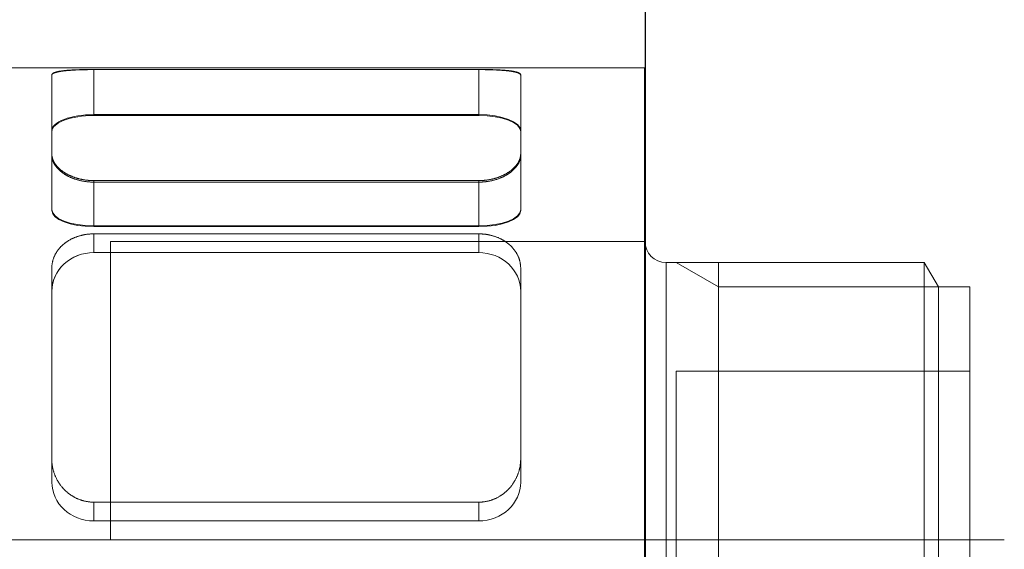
# Model space of a CAD drawing. Header units: millimetres. Extents: x 14831 to 16595, y 7509 to 8717.
# Tile 12 of 15: x 16316 to 16363, y 8320 to 8346. Entities that reach past the tile are written whole.
import ezdxf

# ---------------------------------------------------------------- set-up
doc = ezdxf.new("R2010")
doc.units = ezdxf.units.MM
doc.header["$MEASUREMENT"] = 0
doc.linetypes.add('CENTER', pattern=[50.8, 31.75, -6.35, 6.35, -6.35])
for name, color, linetype, lineweight in [('图层1', 7, 'Continuous', 25), ('图层2', 3, 'CENTER', 13), ('图层7', 4, 'Continuous', 15)]:
    doc.layers.add(name, color=color, linetype=linetype, lineweight=lineweight)

msp = doc.modelspace()

# ---------------------------------------------------------------- linework, layer by layer
at = {"layer": '图层1'}
msp.add_line((16345.501, 8403.773), (16345.501, 8263.773), dxfattribs=at)
at = {"layer": '图层2', "ltscale": 0.6}
msp.add_line((16362.624, 8320.773), (16335.744, 8320.773), dxfattribs=at)
at = {"layer": '图层7'}
for p, q in [((16250.377, 8343.273), (16345.481, 8343.273)), ((16319.229, 8343.202), (16337.574, 8343.202)), ((16319.229, 8343.202), (16319.229, 8343.192)), ((16337.574, 8343.192), (16319.229, 8343.192)), ((16319.229, 8343.192), (16319.229, 8341.004)), ((16337.574, 8343.202), (16337.574, 8343.192)), ((16337.574, 8343.192), (16337.574, 8341.004)), ((16345.481, 8343.273), (16345.481, 8298.273)), ((16317.229, 8342.941), (16317.229, 8342.922)), ((16317.229, 8342.922), (16317.229, 8339.109)), ((16339.574, 8342.941), (16339.574, 8342.922)), ((16339.574, 8339.109), (16339.574, 8342.922)), ((16319.229, 8341.045), (16337.574, 8341.045)), ((16337.574, 8341.004), (16319.229, 8341.004)), ((16317.229, 8339.109), (16317.229, 8336.471)), ((16339.574, 8339.109), (16339.574, 8336.471)), ((16337.574, 8337.903), (16319.229, 8337.903)), ((16319.229, 8337.903), (16319.229, 8335.705)), ((16337.574, 8337.903), (16337.574, 8335.705)), ((16319.229, 8337.829), (16337.574, 8337.829)), ((16337.574, 8335.747), (16319.229, 8335.747)), ((16319.229, 8335.705), (16337.574, 8335.705)), ((16337.574, 8335.362), (16319.229, 8335.362)), ((16319.229, 8335.362), (16319.229, 8334.469)), ((16337.574, 8335.362), (16337.574, 8334.469)), ((16320.02, 8334.994), (16320.02, 8320.773)), ((16345.481, 8334.994), (16320.02, 8334.994)), ((16345.481, 8334.994), (16320.02, 8334.994)), ((16345.501, 8334.994), (16345.481, 8334.994)), ((16345.501, 8334.994), (16345.501, 8306.553)), ((16337.574, 8334.469), (16319.229, 8334.469)), ((16317.229, 8333.724), (16317.229, 8324.627)), ((16339.574, 8324.627), (16339.574, 8333.724)), ((16346.501, 8333.994), (16346.501, 8307.553)), ((16358.81, 8333.994), (16346.501, 8333.994)), ((16348.999, 8332.832), (16346.987, 8333.994)), ((16348.999, 8307.553), (16348.999, 8333.994)), ((16358.81, 8333.994), (16358.81, 8307.553)), ((16359.481, 8332.832), (16358.81, 8333.994)), ((16359.481, 8332.832), (16348.999, 8332.832)), ((16359.481, 8332.832), (16359.481, 8308.715)), ((16360.987, 8332.832), (16359.481, 8332.832)), ((16360.987, 8332.832), (16360.987, 8308.715)), ((16346.987, 8328.812), (16346.987, 8312.734)), ((16360.987, 8328.812), (16346.987, 8328.812)), ((16317.229, 8324.627), (16317.229, 8323.525)), ((16339.574, 8324.627), (16339.574, 8323.525)), ((16319.229, 8322.57), (16337.574, 8322.57)), ((16319.229, 8322.57), (16319.229, 8321.677)), ((16337.574, 8322.57), (16337.574, 8321.677)), ((16319.229, 8321.677), (16337.574, 8321.677)), ((16362.624, 8320.773), (16236.429, 8320.773)), ((16320.02, 8320.773), (16238.087, 8320.773))]:
    msp.add_line(p, q, dxfattribs=at)
for points in [[(16317.229, 8342.941), (16317.229, 8342.943), (16317.229, 8342.948), (16317.23, 8342.953), (16317.23, 8342.956), (16317.231, 8342.958), (16317.233, 8342.963), (16317.234, 8342.968), (16317.237, 8342.972), (16317.24, 8342.977), (16317.243, 8342.982), (16317.245, 8342.984), (16317.247, 8342.986), (16317.251, 8342.991), (16317.255, 8342.996), (16317.26, 8343), (16317.265, 8343.005), (16317.271, 8343.009), (16317.274, 8343.011), (16317.277, 8343.014), (16317.284, 8343.018), (16317.291, 8343.022), (16317.294, 8343.025), (16317.298, 8343.027), (16317.306, 8343.031), (16317.314, 8343.035), (16317.319, 8343.037), (16317.323, 8343.039), (16317.332, 8343.044), (16317.342, 8343.048), (16317.351, 8343.052), (16317.362, 8343.056), (16317.372, 8343.059), (16317.378, 8343.061), (16317.384, 8343.063), (16317.395, 8343.067), (16317.407, 8343.071), (16317.419, 8343.074), (16317.432, 8343.078), (16317.445, 8343.082), (16317.452, 8343.083), (16317.459, 8343.085), (16317.472, 8343.089), (16317.487, 8343.092), (16317.501, 8343.095), (16317.516, 8343.099), (16317.531, 8343.102), (16317.539, 8343.103), (16317.547, 8343.105), (16317.563, 8343.108), (16317.579, 8343.111), (16317.596, 8343.114), (16317.613, 8343.117), (16317.63, 8343.12), (16317.638, 8343.121), (16317.647, 8343.122), (16317.665, 8343.125), (16317.683, 8343.128), (16317.701, 8343.13), (16317.72, 8343.133), (16317.738, 8343.135), (16317.748, 8343.136), (16317.757, 8343.138), (16317.777, 8343.14), (16317.796, 8343.142), (16317.806, 8343.143), (16317.816, 8343.145), (16317.836, 8343.147), (16317.856, 8343.149), (16317.866, 8343.15), (16317.876, 8343.151), (16317.897, 8343.153), (16317.919, 8343.155), (16317.94, 8343.157), (16317.962, 8343.159), (16317.985, 8343.161), (16317.996, 8343.162), (16318.008, 8343.163), (16318.031, 8343.164), (16318.054, 8343.166), (16318.078, 8343.168), (16318.102, 8343.17), (16318.126, 8343.171), (16318.138, 8343.172), (16318.151, 8343.173), (16318.176, 8343.174), (16318.201, 8343.176), (16318.227, 8343.177), (16318.252, 8343.179), (16318.278, 8343.18), (16318.291, 8343.181), (16318.305, 8343.181), (16318.331, 8343.183), (16318.358, 8343.184), (16318.385, 8343.185), (16318.412, 8343.186), (16318.439, 8343.187), (16318.453, 8343.188), (16318.467, 8343.188), (16318.495, 8343.189), (16318.523, 8343.19), (16318.551, 8343.191), (16318.579, 8343.192), (16318.607, 8343.193), (16318.622, 8343.193), (16318.636, 8343.194), (16318.664, 8343.195), (16318.693, 8343.195), (16318.707, 8343.196), (16318.722, 8343.196), (16318.751, 8343.197), (16318.78, 8343.197), (16318.794, 8343.198), (16318.809, 8343.198), (16318.838, 8343.198), (16318.867, 8343.199), (16318.896, 8343.199), (16318.925, 8343.2), (16318.954, 8343.2), (16318.969, 8343.2), (16318.983, 8343.2), (16319.013, 8343.201), (16319.042, 8343.201), (16319.071, 8343.201), (16319.1, 8343.201), (16319.128, 8343.201), (16319.143, 8343.201), (16319.157, 8343.202), (16319.186, 8343.202), (16319.214, 8343.202), (16319.229, 8343.202)], [(16319.229, 8343.192), (16319.214, 8343.192), (16319.186, 8343.192), (16319.157, 8343.192), (16319.143, 8343.192), (16319.128, 8343.192), (16319.1, 8343.192), (16319.071, 8343.192), (16319.042, 8343.191), (16319.013, 8343.191), (16318.984, 8343.191), (16318.969, 8343.191), (16318.955, 8343.191), (16318.925, 8343.19), (16318.896, 8343.19), (16318.867, 8343.189), (16318.838, 8343.189), (16318.809, 8343.188), (16318.795, 8343.188), (16318.78, 8343.188), (16318.751, 8343.187), (16318.722, 8343.186), (16318.708, 8343.186), (16318.693, 8343.186), (16318.665, 8343.185), (16318.636, 8343.184), (16318.622, 8343.184), (16318.608, 8343.183), (16318.579, 8343.182), (16318.551, 8343.181), (16318.523, 8343.18), (16318.495, 8343.179), (16318.467, 8343.178), (16318.454, 8343.178), (16318.44, 8343.177), (16318.412, 8343.176), (16318.385, 8343.175), (16318.358, 8343.174), (16318.332, 8343.172), (16318.305, 8343.171), (16318.292, 8343.17), (16318.279, 8343.17), (16318.253, 8343.168), (16318.227, 8343.167), (16318.201, 8343.165), (16318.176, 8343.163), (16318.151, 8343.162), (16318.139, 8343.161), (16318.127, 8343.16), (16318.102, 8343.158), (16318.078, 8343.157), (16318.054, 8343.155), (16318.031, 8343.153), (16318.008, 8343.151), (16317.997, 8343.15), (16317.985, 8343.149), (16317.963, 8343.147), (16317.941, 8343.145), (16317.919, 8343.143), (16317.898, 8343.141), (16317.877, 8343.139), (16317.866, 8343.138), (16317.856, 8343.137), (16317.836, 8343.134), (16317.816, 8343.132), (16317.806, 8343.131), (16317.796, 8343.13), (16317.777, 8343.128), (16317.758, 8343.125), (16317.748, 8343.124), (16317.739, 8343.123), (16317.72, 8343.12), (16317.701, 8343.117), (16317.683, 8343.115), (16317.665, 8343.112), (16317.647, 8343.109), (16317.639, 8343.108), (16317.63, 8343.106), (16317.613, 8343.103), (16317.596, 8343.1), (16317.579, 8343.097), (16317.563, 8343.094), (16317.547, 8343.091), (16317.539, 8343.089), (16317.532, 8343.088), (16317.516, 8343.084), (16317.501, 8343.081), (16317.487, 8343.078), (16317.473, 8343.074), (16317.459, 8343.07), (16317.452, 8343.069), (16317.445, 8343.067), (16317.432, 8343.063), (16317.42, 8343.059), (16317.407, 8343.056), (16317.395, 8343.052), (16317.384, 8343.048), (16317.378, 8343.046), (16317.373, 8343.044), (16317.362, 8343.04), (16317.352, 8343.036), (16317.342, 8343.032), (16317.332, 8343.027), (16317.323, 8343.023), (16317.319, 8343.021), (16317.314, 8343.019), (16317.306, 8343.014), (16317.298, 8343.01), (16317.294, 8343.008), (16317.291, 8343.006), (16317.284, 8343.001), (16317.277, 8342.997), (16317.274, 8342.994), (16317.271, 8342.992), (16317.265, 8342.987), (16317.26, 8342.983), (16317.255, 8342.978), (16317.251, 8342.973), (16317.247, 8342.968), (16317.245, 8342.966), (16317.243, 8342.964), (16317.24, 8342.959), (16317.237, 8342.954), (16317.234, 8342.949), (16317.233, 8342.944), (16317.231, 8342.939), (16317.23, 8342.937), (16317.23, 8342.934), (16317.229, 8342.929), (16317.229, 8342.924), (16317.229, 8342.922)], [(16337.574, 8343.202), (16337.588, 8343.202), (16337.617, 8343.202), (16337.645, 8343.202), (16337.66, 8343.201), (16337.674, 8343.201), (16337.703, 8343.201), (16337.732, 8343.201), (16337.761, 8343.201), (16337.79, 8343.201), (16337.819, 8343.2), (16337.834, 8343.2), (16337.848, 8343.2), (16337.877, 8343.2), (16337.906, 8343.199), (16337.935, 8343.199), (16337.965, 8343.198), (16337.994, 8343.198), (16338.008, 8343.198), (16338.023, 8343.197), (16338.051, 8343.197), (16338.08, 8343.196), (16338.095, 8343.196), (16338.109, 8343.195), (16338.138, 8343.195), (16338.166, 8343.194), (16338.181, 8343.193), (16338.195, 8343.193), (16338.223, 8343.192), (16338.251, 8343.191), (16338.28, 8343.19), (16338.307, 8343.189), (16338.335, 8343.188), (16338.349, 8343.188), (16338.363, 8343.187), (16338.39, 8343.186), (16338.417, 8343.185), (16338.444, 8343.184), (16338.471, 8343.183), (16338.497, 8343.181), (16338.511, 8343.181), (16338.524, 8343.18), (16338.55, 8343.179), (16338.576, 8343.177), (16338.601, 8343.176), (16338.626, 8343.174), (16338.651, 8343.173), (16338.664, 8343.172), (16338.676, 8343.171), (16338.7, 8343.17), (16338.724, 8343.168), (16338.748, 8343.166), (16338.772, 8343.164), (16338.795, 8343.163), (16338.806, 8343.162), (16338.817, 8343.161), (16338.84, 8343.159), (16338.862, 8343.157), (16338.884, 8343.155), (16338.905, 8343.153), (16338.926, 8343.151), (16338.936, 8343.15), (16338.947, 8343.149), (16338.967, 8343.147), (16338.987, 8343.145), (16338.997, 8343.143), (16339.006, 8343.142), (16339.026, 8343.14), (16339.045, 8343.138), (16339.054, 8343.136), (16339.064, 8343.135), (16339.083, 8343.133), (16339.101, 8343.13), (16339.119, 8343.128), (16339.137, 8343.125), (16339.155, 8343.122), (16339.164, 8343.121), (16339.173, 8343.12), (16339.19, 8343.117), (16339.207, 8343.114), (16339.223, 8343.111), (16339.239, 8343.108), (16339.255, 8343.105), (16339.263, 8343.103), (16339.271, 8343.102), (16339.286, 8343.099), (16339.301, 8343.095), (16339.316, 8343.092), (16339.33, 8343.089), (16339.344, 8343.085), (16339.35, 8343.083), (16339.357, 8343.082), (16339.37, 8343.078), (16339.383, 8343.075), (16339.395, 8343.071), (16339.407, 8343.067), (16339.419, 8343.063), (16339.424, 8343.061), (16339.43, 8343.059), (16339.441, 8343.056), (16339.451, 8343.052), (16339.461, 8343.048), (16339.47, 8343.044), (16339.48, 8343.039), (16339.484, 8343.037), (16339.488, 8343.035), (16339.497, 8343.031), (16339.504, 8343.027), (16339.508, 8343.025), (16339.512, 8343.022), (16339.519, 8343.018), (16339.525, 8343.014), (16339.529, 8343.011), (16339.532, 8343.009), (16339.537, 8343.005), (16339.543, 8343), (16339.547, 8342.996), (16339.552, 8342.991), (16339.556, 8342.986), (16339.558, 8342.984), (16339.56, 8342.982), (16339.563, 8342.977), (16339.566, 8342.972), (16339.568, 8342.968), (16339.57, 8342.963), (16339.572, 8342.958), (16339.572, 8342.956), (16339.573, 8342.953), (16339.574, 8342.948), (16339.574, 8342.943), (16339.574, 8342.941)], [(16339.574, 8342.922), (16339.574, 8342.924), (16339.574, 8342.929), (16339.573, 8342.934), (16339.572, 8342.937), (16339.572, 8342.939), (16339.57, 8342.944), (16339.568, 8342.949), (16339.566, 8342.954), (16339.563, 8342.959), (16339.56, 8342.964), (16339.558, 8342.966), (16339.556, 8342.968), (16339.552, 8342.973), (16339.547, 8342.978), (16339.543, 8342.983), (16339.537, 8342.987), (16339.532, 8342.992), (16339.529, 8342.994), (16339.525, 8342.997), (16339.519, 8343.001), (16339.512, 8343.006), (16339.508, 8343.008), (16339.504, 8343.01), (16339.497, 8343.014), (16339.488, 8343.019), (16339.484, 8343.021), (16339.48, 8343.023), (16339.47, 8343.027), (16339.461, 8343.032), (16339.451, 8343.036), (16339.441, 8343.04), (16339.43, 8343.044), (16339.424, 8343.046), (16339.419, 8343.048), (16339.407, 8343.052), (16339.395, 8343.056), (16339.383, 8343.059), (16339.37, 8343.063), (16339.357, 8343.067), (16339.351, 8343.069), (16339.344, 8343.07), (16339.33, 8343.074), (16339.316, 8343.078), (16339.301, 8343.081), (16339.286, 8343.084), (16339.271, 8343.088), (16339.263, 8343.089), (16339.255, 8343.091), (16339.239, 8343.094), (16339.223, 8343.097), (16339.207, 8343.1), (16339.19, 8343.103), (16339.173, 8343.106), (16339.164, 8343.108), (16339.155, 8343.109), (16339.137, 8343.112), (16339.119, 8343.115), (16339.101, 8343.117), (16339.083, 8343.12), (16339.064, 8343.123), (16339.054, 8343.124), (16339.045, 8343.125), (16339.026, 8343.128), (16339.006, 8343.13), (16338.996, 8343.131), (16338.987, 8343.132), (16338.967, 8343.134), (16338.946, 8343.137), (16338.936, 8343.138), (16338.926, 8343.139), (16338.905, 8343.141), (16338.884, 8343.143), (16338.862, 8343.145), (16338.84, 8343.147), (16338.817, 8343.149), (16338.806, 8343.15), (16338.795, 8343.151), (16338.772, 8343.153), (16338.748, 8343.155), (16338.724, 8343.157), (16338.7, 8343.158), (16338.676, 8343.16), (16338.664, 8343.161), (16338.651, 8343.162), (16338.626, 8343.163), (16338.601, 8343.165), (16338.576, 8343.167), (16338.55, 8343.168), (16338.524, 8343.17), (16338.511, 8343.17), (16338.498, 8343.171), (16338.471, 8343.172), (16338.444, 8343.174), (16338.417, 8343.175), (16338.39, 8343.176), (16338.363, 8343.177), (16338.349, 8343.178), (16338.335, 8343.178), (16338.307, 8343.179), (16338.28, 8343.18), (16338.252, 8343.181), (16338.223, 8343.182), (16338.195, 8343.183), (16338.181, 8343.184), (16338.166, 8343.184), (16338.138, 8343.185), (16338.109, 8343.186), (16338.095, 8343.186), (16338.08, 8343.186), (16338.051, 8343.187), (16338.023, 8343.188), (16338.008, 8343.188), (16337.993, 8343.188), (16337.964, 8343.189), (16337.935, 8343.189), (16337.906, 8343.19), (16337.877, 8343.19), (16337.848, 8343.191), (16337.833, 8343.191), (16337.819, 8343.191), (16337.79, 8343.191), (16337.761, 8343.191), (16337.732, 8343.192), (16337.703, 8343.192), (16337.674, 8343.192), (16337.66, 8343.192), (16337.645, 8343.192), (16337.617, 8343.192), (16337.588, 8343.192), (16337.574, 8343.192)], [(16319.229, 8337.903), (16319.214, 8337.903), (16319.186, 8337.903), (16319.157, 8337.904), (16319.143, 8337.904), (16319.128, 8337.905), (16319.1, 8337.906), (16319.071, 8337.907), (16319.042, 8337.909), (16319.013, 8337.911), (16318.983, 8337.913), (16318.969, 8337.914), (16318.954, 8337.916), (16318.925, 8337.919), (16318.896, 8337.922), (16318.867, 8337.925), (16318.838, 8337.929), (16318.809, 8337.933), (16318.794, 8337.935), (16318.78, 8337.938), (16318.751, 8337.942), (16318.722, 8337.947), (16318.707, 8337.95), (16318.693, 8337.953), (16318.664, 8337.958), (16318.636, 8337.964), (16318.622, 8337.967), (16318.607, 8337.97), (16318.579, 8337.977), (16318.551, 8337.983), (16318.523, 8337.99), (16318.495, 8337.998), (16318.467, 8338.005), (16318.453, 8338.009), (16318.439, 8338.013), (16318.412, 8338.021), (16318.385, 8338.029), (16318.358, 8338.038), (16318.331, 8338.047), (16318.305, 8338.056), (16318.291, 8338.061), (16318.278, 8338.065), (16318.252, 8338.075), (16318.227, 8338.085), (16318.201, 8338.095), (16318.176, 8338.105), (16318.151, 8338.115), (16318.138, 8338.121), (16318.126, 8338.126), (16318.102, 8338.137), (16318.078, 8338.148), (16318.054, 8338.159), (16318.031, 8338.171), (16318.008, 8338.182), (16317.996, 8338.188), (16317.985, 8338.194), (16317.962, 8338.206), (16317.94, 8338.218), (16317.919, 8338.23), (16317.897, 8338.243), (16317.876, 8338.255), (16317.866, 8338.261), (16317.856, 8338.268), (16317.836, 8338.28), (16317.816, 8338.293), (16317.806, 8338.3), (16317.796, 8338.306), (16317.777, 8338.319), (16317.757, 8338.333), (16317.748, 8338.339), (16317.738, 8338.346), (16317.72, 8338.36), (16317.701, 8338.374), (16317.683, 8338.388), (16317.665, 8338.403), (16317.647, 8338.417), (16317.638, 8338.425), (16317.63, 8338.432), (16317.613, 8338.447), (16317.596, 8338.462), (16317.579, 8338.477), (16317.563, 8338.493), (16317.547, 8338.508), (16317.539, 8338.516), (16317.531, 8338.524), (16317.516, 8338.54), (16317.501, 8338.556), (16317.487, 8338.572), (16317.472, 8338.588), (16317.459, 8338.604), (16317.452, 8338.613), (16317.445, 8338.621), (16317.432, 8338.637), (16317.419, 8338.654), (16317.407, 8338.671), (16317.395, 8338.687), (16317.384, 8338.704), (16317.378, 8338.713), (16317.372, 8338.721), (16317.362, 8338.738), (16317.351, 8338.755), (16317.342, 8338.772), (16317.332, 8338.79), (16317.323, 8338.807), (16317.319, 8338.815), (16317.314, 8338.824), (16317.306, 8338.841), (16317.298, 8338.859), (16317.294, 8338.867), (16317.291, 8338.876), (16317.284, 8338.893), (16317.277, 8338.91), (16317.274, 8338.919), (16317.271, 8338.928), (16317.265, 8338.945), (16317.26, 8338.962), (16317.255, 8338.979), (16317.251, 8338.997), (16317.247, 8339.014), (16317.245, 8339.022), (16317.243, 8339.031), (16317.24, 8339.048), (16317.237, 8339.065), (16317.234, 8339.082), (16317.233, 8339.098), (16317.231, 8339.115), (16317.23, 8339.124), (16317.23, 8339.132), (16317.229, 8339.148), (16317.229, 8339.165), (16317.229, 8339.173)], [(16317.229, 8339.109), (16317.229, 8339.101), (16317.229, 8339.084), (16317.23, 8339.067), (16317.23, 8339.059), (16317.231, 8339.051), (16317.233, 8339.034), (16317.234, 8339.017), (16317.237, 8339), (16317.24, 8338.983), (16317.243, 8338.966), (16317.245, 8338.957), (16317.247, 8338.948), (16317.251, 8338.931), (16317.255, 8338.914), (16317.26, 8338.896), (16317.265, 8338.879), (16317.271, 8338.862), (16317.274, 8338.853), (16317.277, 8338.844), (16317.284, 8338.827), (16317.291, 8338.809), (16317.294, 8338.801), (16317.298, 8338.792), (16317.306, 8338.775), (16317.314, 8338.757), (16317.318, 8338.749), (16317.323, 8338.74), (16317.332, 8338.723), (16317.341, 8338.705), (16317.351, 8338.688), (16317.362, 8338.671), (16317.372, 8338.654), (16317.378, 8338.645), (16317.383, 8338.637), (16317.395, 8338.62), (16317.407, 8338.603), (16317.419, 8338.586), (16317.432, 8338.569), (16317.445, 8338.553), (16317.452, 8338.544), (16317.458, 8338.536), (16317.472, 8338.52), (16317.486, 8338.503), (16317.501, 8338.487), (16317.516, 8338.471), (16317.531, 8338.455), (16317.539, 8338.447), (16317.547, 8338.439), (16317.563, 8338.423), (16317.579, 8338.408), (16317.595, 8338.393), (16317.612, 8338.377), (16317.629, 8338.362), (16317.638, 8338.355), (16317.647, 8338.347), (16317.665, 8338.333), (16317.683, 8338.318), (16317.701, 8338.304), (16317.719, 8338.29), (16317.738, 8338.276), (16317.748, 8338.269), (16317.757, 8338.262), (16317.776, 8338.249), (16317.796, 8338.235), (16317.805, 8338.229), (16317.815, 8338.222), (16317.835, 8338.209), (16317.855, 8338.197), (16317.866, 8338.19), (16317.876, 8338.184), (16317.897, 8338.171), (16317.918, 8338.159), (16317.94, 8338.147), (16317.962, 8338.135), (16317.984, 8338.122), (16317.996, 8338.117), (16318.007, 8338.111), (16318.03, 8338.099), (16318.054, 8338.087), (16318.077, 8338.076), (16318.101, 8338.065), (16318.126, 8338.054), (16318.138, 8338.049), (16318.15, 8338.043), (16318.175, 8338.033), (16318.201, 8338.022), (16318.226, 8338.012), (16318.252, 8338.002), (16318.278, 8337.993), (16318.291, 8337.988), (16318.304, 8337.983), (16318.331, 8337.974), (16318.357, 8337.965), (16318.384, 8337.956), (16318.412, 8337.948), (16318.439, 8337.94), (16318.453, 8337.936), (16318.467, 8337.932), (16318.494, 8337.924), (16318.522, 8337.917), (16318.55, 8337.91), (16318.579, 8337.903), (16318.607, 8337.897), (16318.621, 8337.894), (16318.635, 8337.89), (16318.664, 8337.885), (16318.693, 8337.879), (16318.707, 8337.876), (16318.722, 8337.874), (16318.751, 8337.869), (16318.78, 8337.864), (16318.794, 8337.862), (16318.809, 8337.859), (16318.838, 8337.855), (16318.867, 8337.852), (16318.896, 8337.848), (16318.925, 8337.845), (16318.954, 8337.842), (16318.969, 8337.841), (16318.983, 8337.839), (16319.012, 8337.837), (16319.042, 8337.835), (16319.071, 8337.833), (16319.099, 8337.832), (16319.128, 8337.831), (16319.143, 8337.83), (16319.157, 8337.83), (16319.186, 8337.829), (16319.214, 8337.829), (16319.229, 8337.829)], [(16339.574, 8339.173), (16339.574, 8339.165), (16339.574, 8339.148), (16339.573, 8339.132), (16339.572, 8339.124), (16339.572, 8339.115), (16339.57, 8339.098), (16339.568, 8339.082), (16339.566, 8339.065), (16339.563, 8339.048), (16339.56, 8339.031), (16339.558, 8339.022), (16339.556, 8339.014), (16339.552, 8338.997), (16339.548, 8338.979), (16339.543, 8338.962), (16339.537, 8338.945), (16339.532, 8338.928), (16339.529, 8338.919), (16339.525, 8338.91), (16339.519, 8338.893), (16339.512, 8338.876), (16339.508, 8338.867), (16339.504, 8338.859), (16339.497, 8338.841), (16339.488, 8338.824), (16339.484, 8338.815), (16339.48, 8338.807), (16339.471, 8338.79), (16339.461, 8338.772), (16339.451, 8338.755), (16339.441, 8338.738), (16339.43, 8338.721), (16339.425, 8338.713), (16339.419, 8338.704), (16339.407, 8338.687), (16339.395, 8338.671), (16339.383, 8338.654), (16339.37, 8338.637), (16339.357, 8338.621), (16339.351, 8338.613), (16339.344, 8338.604), (16339.33, 8338.588), (16339.316, 8338.572), (16339.301, 8338.556), (16339.286, 8338.54), (16339.271, 8338.524), (16339.263, 8338.516), (16339.256, 8338.508), (16339.24, 8338.493), (16339.223, 8338.477), (16339.207, 8338.462), (16339.19, 8338.447), (16339.173, 8338.432), (16339.164, 8338.425), (16339.155, 8338.417), (16339.138, 8338.403), (16339.12, 8338.388), (16339.101, 8338.374), (16339.083, 8338.36), (16339.064, 8338.346), (16339.055, 8338.339), (16339.045, 8338.333), (16339.026, 8338.319), (16339.006, 8338.306), (16338.997, 8338.3), (16338.987, 8338.293), (16338.967, 8338.28), (16338.947, 8338.268), (16338.937, 8338.261), (16338.926, 8338.255), (16338.905, 8338.243), (16338.884, 8338.23), (16338.862, 8338.218), (16338.84, 8338.206), (16338.818, 8338.194), (16338.806, 8338.188), (16338.795, 8338.182), (16338.772, 8338.171), (16338.749, 8338.159), (16338.725, 8338.148), (16338.701, 8338.137), (16338.676, 8338.126), (16338.664, 8338.121), (16338.652, 8338.115), (16338.627, 8338.105), (16338.602, 8338.095), (16338.576, 8338.085), (16338.55, 8338.075), (16338.524, 8338.065), (16338.511, 8338.061), (16338.498, 8338.056), (16338.471, 8338.047), (16338.445, 8338.038), (16338.418, 8338.029), (16338.391, 8338.021), (16338.363, 8338.013), (16338.349, 8338.009), (16338.336, 8338.005), (16338.308, 8337.998), (16338.28, 8337.99), (16338.252, 8337.983), (16338.224, 8337.977), (16338.195, 8337.97), (16338.181, 8337.967), (16338.167, 8337.964), (16338.138, 8337.958), (16338.109, 8337.953), (16338.095, 8337.95), (16338.081, 8337.947), (16338.052, 8337.942), (16338.023, 8337.938), (16338.008, 8337.935), (16337.994, 8337.933), (16337.965, 8337.929), (16337.936, 8337.925), (16337.906, 8337.922), (16337.877, 8337.919), (16337.848, 8337.916), (16337.834, 8337.914), (16337.819, 8337.913), (16337.79, 8337.911), (16337.761, 8337.909), (16337.732, 8337.907), (16337.703, 8337.906), (16337.674, 8337.905), (16337.66, 8337.904), (16337.645, 8337.904), (16337.617, 8337.903), (16337.588, 8337.903), (16337.574, 8337.903)], [(16337.574, 8337.829), (16337.588, 8337.829), (16337.617, 8337.829), (16337.645, 8337.83), (16337.66, 8337.83), (16337.674, 8337.831), (16337.703, 8337.832), (16337.732, 8337.833), (16337.761, 8337.835), (16337.79, 8337.837), (16337.819, 8337.839), (16337.834, 8337.841), (16337.848, 8337.842), (16337.878, 8337.845), (16337.907, 8337.848), (16337.936, 8337.852), (16337.965, 8337.855), (16337.994, 8337.859), (16338.009, 8337.862), (16338.023, 8337.864), (16338.052, 8337.869), (16338.081, 8337.874), (16338.095, 8337.876), (16338.11, 8337.879), (16338.139, 8337.885), (16338.167, 8337.89), (16338.181, 8337.894), (16338.196, 8337.897), (16338.224, 8337.903), (16338.252, 8337.91), (16338.28, 8337.917), (16338.308, 8337.924), (16338.336, 8337.932), (16338.35, 8337.936), (16338.364, 8337.94), (16338.391, 8337.948), (16338.418, 8337.956), (16338.445, 8337.965), (16338.472, 8337.974), (16338.498, 8337.983), (16338.512, 8337.988), (16338.525, 8337.993), (16338.551, 8338.002), (16338.576, 8338.012), (16338.602, 8338.022), (16338.627, 8338.033), (16338.652, 8338.043), (16338.665, 8338.049), (16338.677, 8338.054), (16338.701, 8338.065), (16338.725, 8338.076), (16338.749, 8338.087), (16338.772, 8338.099), (16338.795, 8338.111), (16338.807, 8338.117), (16338.818, 8338.122), (16338.841, 8338.135), (16338.863, 8338.147), (16338.884, 8338.159), (16338.906, 8338.171), (16338.927, 8338.184), (16338.937, 8338.19), (16338.947, 8338.197), (16338.967, 8338.209), (16338.987, 8338.222), (16338.997, 8338.229), (16339.007, 8338.235), (16339.026, 8338.249), (16339.045, 8338.262), (16339.055, 8338.269), (16339.064, 8338.276), (16339.083, 8338.29), (16339.102, 8338.304), (16339.12, 8338.318), (16339.138, 8338.333), (16339.156, 8338.347), (16339.164, 8338.355), (16339.173, 8338.362), (16339.19, 8338.377), (16339.207, 8338.393), (16339.224, 8338.408), (16339.24, 8338.423), (16339.256, 8338.439), (16339.264, 8338.447), (16339.271, 8338.455), (16339.287, 8338.471), (16339.302, 8338.487), (16339.316, 8338.503), (16339.33, 8338.52), (16339.344, 8338.536), (16339.351, 8338.544), (16339.358, 8338.553), (16339.371, 8338.569), (16339.383, 8338.586), (16339.396, 8338.603), (16339.408, 8338.62), (16339.419, 8338.637), (16339.425, 8338.645), (16339.43, 8338.654), (16339.441, 8338.671), (16339.451, 8338.688), (16339.461, 8338.705), (16339.471, 8338.723), (16339.48, 8338.74), (16339.484, 8338.749), (16339.488, 8338.757), (16339.497, 8338.775), (16339.504, 8338.792), (16339.508, 8338.801), (16339.512, 8338.809), (16339.519, 8338.827), (16339.525, 8338.844), (16339.529, 8338.853), (16339.532, 8338.862), (16339.537, 8338.879), (16339.543, 8338.896), (16339.548, 8338.914), (16339.552, 8338.931), (16339.556, 8338.948), (16339.558, 8338.957), (16339.56, 8338.966), (16339.563, 8338.983), (16339.566, 8339), (16339.568, 8339.017), (16339.57, 8339.034), (16339.572, 8339.051), (16339.572, 8339.059), (16339.573, 8339.067), (16339.574, 8339.084), (16339.574, 8339.101), (16339.574, 8339.109)], [(16317.229, 8333.724), (16317.229, 8333.735), (16317.229, 8333.758), (16317.23, 8333.782), (16317.23, 8333.794), (16317.231, 8333.805), (16317.233, 8333.829), (16317.234, 8333.852), (16317.237, 8333.876), (16317.24, 8333.9), (16317.243, 8333.923), (16317.245, 8333.935), (16317.247, 8333.947), (16317.251, 8333.971), (16317.255, 8333.994), (16317.26, 8334.018), (16317.265, 8334.042), (16317.271, 8334.065), (16317.274, 8334.077), (16317.277, 8334.089), (16317.284, 8334.112), (16317.291, 8334.136), (16317.294, 8334.148), (16317.298, 8334.159), (16317.306, 8334.183), (16317.314, 8334.206), (16317.319, 8334.217), (16317.323, 8334.229), (16317.332, 8334.252), (16317.342, 8334.275), (16317.351, 8334.298), (16317.362, 8334.32), (16317.372, 8334.343), (16317.378, 8334.354), (16317.384, 8334.365), (16317.395, 8334.387), (16317.407, 8334.409), (16317.419, 8334.431), (16317.432, 8334.453), (16317.445, 8334.475), (16317.452, 8334.485), (16317.459, 8334.496), (16317.472, 8334.517), (16317.487, 8334.538), (16317.501, 8334.559), (16317.516, 8334.58), (16317.531, 8334.6), (16317.539, 8334.61), (16317.547, 8334.62), (16317.563, 8334.64), (16317.579, 8334.66), (16317.596, 8334.679), (16317.613, 8334.698), (16317.63, 8334.717), (16317.638, 8334.726), (16317.647, 8334.736), (16317.665, 8334.754), (16317.683, 8334.772), (16317.701, 8334.79), (16317.72, 8334.808), (16317.738, 8334.825), (16317.748, 8334.834), (16317.757, 8334.842), (16317.777, 8334.859), (16317.796, 8334.875), (16317.806, 8334.883), (16317.816, 8334.891), (16317.836, 8334.907), (16317.856, 8334.923), (16317.866, 8334.931), (16317.876, 8334.938), (16317.897, 8334.954), (16317.919, 8334.969), (16317.94, 8334.984), (16317.962, 8334.999), (16317.985, 8335.013), (16317.996, 8335.02), (16318.008, 8335.028), (16318.031, 8335.042), (16318.054, 8335.056), (16318.078, 8335.069), (16318.102, 8335.083), (16318.126, 8335.096), (16318.138, 8335.103), (16318.151, 8335.109), (16318.176, 8335.122), (16318.201, 8335.134), (16318.227, 8335.146), (16318.252, 8335.158), (16318.278, 8335.169), (16318.291, 8335.175), (16318.305, 8335.181), (16318.331, 8335.192), (16318.358, 8335.202), (16318.385, 8335.212), (16318.412, 8335.222), (16318.439, 8335.232), (16318.453, 8335.237), (16318.467, 8335.241), (16318.495, 8335.25), (16318.523, 8335.259), (16318.551, 8335.267), (16318.579, 8335.275), (16318.607, 8335.283), (16318.622, 8335.287), (16318.636, 8335.29), (16318.664, 8335.297), (16318.693, 8335.304), (16318.707, 8335.307), (16318.722, 8335.31), (16318.751, 8335.316), (16318.78, 8335.321), (16318.794, 8335.324), (16318.809, 8335.327), (16318.838, 8335.331), (16318.867, 8335.336), (16318.896, 8335.34), (16318.925, 8335.344), (16318.954, 8335.347), (16318.969, 8335.349), (16318.983, 8335.35), (16319.013, 8335.353), (16319.042, 8335.355), (16319.071, 8335.357), (16319.1, 8335.359), (16319.128, 8335.36), (16319.143, 8335.361), (16319.157, 8335.361), (16319.186, 8335.362), (16319.214, 8335.362), (16319.229, 8335.362)], [(16319.229, 8335.362), (16319.214, 8335.362), (16319.186, 8335.362), (16319.157, 8335.361), (16319.143, 8335.361), (16319.128, 8335.36), (16319.1, 8335.359), (16319.071, 8335.357), (16319.042, 8335.355), (16319.013, 8335.353), (16318.983, 8335.35), (16318.969, 8335.349), (16318.954, 8335.347), (16318.925, 8335.344), (16318.896, 8335.34), (16318.867, 8335.336), (16318.838, 8335.331), (16318.809, 8335.327), (16318.794, 8335.324), (16318.78, 8335.321), (16318.751, 8335.316), (16318.722, 8335.31), (16318.707, 8335.307), (16318.693, 8335.304), (16318.664, 8335.297), (16318.636, 8335.29), (16318.622, 8335.287), (16318.607, 8335.283), (16318.579, 8335.275), (16318.551, 8335.267), (16318.523, 8335.259), (16318.495, 8335.25), (16318.467, 8335.241), (16318.453, 8335.237), (16318.439, 8335.232), (16318.412, 8335.222), (16318.385, 8335.212), (16318.358, 8335.202), (16318.331, 8335.192), (16318.305, 8335.181), (16318.291, 8335.175), (16318.278, 8335.169), (16318.252, 8335.158), (16318.227, 8335.146), (16318.201, 8335.134), (16318.176, 8335.122), (16318.151, 8335.109), (16318.138, 8335.103), (16318.126, 8335.096), (16318.102, 8335.083), (16318.078, 8335.069), (16318.054, 8335.056), (16318.031, 8335.042), (16318.008, 8335.028), (16317.996, 8335.02), (16317.985, 8335.013), (16317.962, 8334.999), (16317.94, 8334.984), (16317.919, 8334.969), (16317.897, 8334.954), (16317.876, 8334.938), (16317.866, 8334.931), (16317.856, 8334.923), (16317.836, 8334.907), (16317.816, 8334.891), (16317.806, 8334.883), (16317.796, 8334.875), (16317.777, 8334.859), (16317.757, 8334.842), (16317.748, 8334.834), (16317.738, 8334.825), (16317.72, 8334.808), (16317.701, 8334.79), (16317.683, 8334.772), (16317.665, 8334.754), (16317.647, 8334.736), (16317.638, 8334.726), (16317.63, 8334.717), (16317.613, 8334.698), (16317.596, 8334.679), (16317.579, 8334.66), (16317.563, 8334.64), (16317.547, 8334.62), (16317.539, 8334.61), (16317.531, 8334.6), (16317.516, 8334.58), (16317.501, 8334.559), (16317.487, 8334.538), (16317.472, 8334.517), (16317.459, 8334.496), (16317.452, 8334.485), (16317.445, 8334.475), (16317.432, 8334.453), (16317.419, 8334.431), (16317.407, 8334.409), (16317.395, 8334.387), (16317.384, 8334.365), (16317.378, 8334.354), (16317.372, 8334.343), (16317.362, 8334.32), (16317.351, 8334.298), (16317.342, 8334.275), (16317.332, 8334.252), (16317.323, 8334.229), (16317.319, 8334.217), (16317.314, 8334.206), (16317.306, 8334.183), (16317.298, 8334.159), (16317.294, 8334.148), (16317.291, 8334.136), (16317.284, 8334.112), (16317.277, 8334.089), (16317.274, 8334.077), (16317.271, 8334.065), (16317.265, 8334.042), (16317.26, 8334.018), (16317.255, 8333.994), (16317.251, 8333.971), (16317.247, 8333.947), (16317.245, 8333.935), (16317.243, 8333.923), (16317.24, 8333.9), (16317.237, 8333.876), (16317.234, 8333.852), (16317.233, 8333.829), (16317.231, 8333.805), (16317.23, 8333.794), (16317.23, 8333.782), (16317.229, 8333.758), (16317.229, 8333.735), (16317.229, 8333.724)], [(16337.574, 8335.362), (16337.588, 8335.362), (16337.617, 8335.362), (16337.645, 8335.361), (16337.66, 8335.361), (16337.674, 8335.36), (16337.703, 8335.359), (16337.732, 8335.357), (16337.761, 8335.355), (16337.79, 8335.353), (16337.819, 8335.35), (16337.834, 8335.349), (16337.848, 8335.347), (16337.877, 8335.344), (16337.906, 8335.34), (16337.936, 8335.336), (16337.965, 8335.331), (16337.994, 8335.327), (16338.008, 8335.324), (16338.023, 8335.321), (16338.052, 8335.316), (16338.081, 8335.31), (16338.095, 8335.307), (16338.109, 8335.304), (16338.138, 8335.297), (16338.167, 8335.29), (16338.181, 8335.287), (16338.195, 8335.283), (16338.224, 8335.275), (16338.252, 8335.267), (16338.28, 8335.259), (16338.308, 8335.25), (16338.336, 8335.241), (16338.349, 8335.237), (16338.363, 8335.232), (16338.391, 8335.222), (16338.418, 8335.212), (16338.445, 8335.202), (16338.471, 8335.192), (16338.498, 8335.181), (16338.511, 8335.175), (16338.524, 8335.169), (16338.55, 8335.158), (16338.576, 8335.146), (16338.602, 8335.134), (16338.627, 8335.122), (16338.652, 8335.109), (16338.664, 8335.103), (16338.676, 8335.096), (16338.701, 8335.083), (16338.725, 8335.069), (16338.749, 8335.056), (16338.772, 8335.042), (16338.795, 8335.028), (16338.806, 8335.02), (16338.818, 8335.013), (16338.84, 8334.999), (16338.862, 8334.984), (16338.884, 8334.969), (16338.905, 8334.954), (16338.926, 8334.938), (16338.937, 8334.931), (16338.947, 8334.923), (16338.967, 8334.907), (16338.987, 8334.891), (16338.997, 8334.883), (16339.006, 8334.875), (16339.026, 8334.859), (16339.045, 8334.842), (16339.055, 8334.834), (16339.064, 8334.825), (16339.083, 8334.808), (16339.101, 8334.79), (16339.12, 8334.772), (16339.138, 8334.754), (16339.155, 8334.736), (16339.164, 8334.726), (16339.173, 8334.717), (16339.19, 8334.698), (16339.207, 8334.679), (16339.223, 8334.66), (16339.24, 8334.64), (16339.256, 8334.62), (16339.263, 8334.61), (16339.271, 8334.6), (16339.286, 8334.58), (16339.301, 8334.559), (16339.316, 8334.538), (16339.33, 8334.517), (16339.344, 8334.496), (16339.351, 8334.485), (16339.357, 8334.475), (16339.37, 8334.453), (16339.383, 8334.431), (16339.395, 8334.409), (16339.407, 8334.387), (16339.419, 8334.365), (16339.425, 8334.354), (16339.43, 8334.343), (16339.441, 8334.32), (16339.451, 8334.298), (16339.461, 8334.275), (16339.471, 8334.252), (16339.48, 8334.229), (16339.484, 8334.217), (16339.488, 8334.206), (16339.497, 8334.183), (16339.504, 8334.159), (16339.508, 8334.148), (16339.512, 8334.136), (16339.519, 8334.112), (16339.525, 8334.089), (16339.529, 8334.077), (16339.532, 8334.065), (16339.537, 8334.042), (16339.543, 8334.018), (16339.548, 8333.994), (16339.552, 8333.971), (16339.556, 8333.947), (16339.558, 8333.935), (16339.56, 8333.923), (16339.563, 8333.9), (16339.566, 8333.876), (16339.568, 8333.852), (16339.57, 8333.829), (16339.572, 8333.805), (16339.572, 8333.794), (16339.573, 8333.782), (16339.574, 8333.758), (16339.574, 8333.735), (16339.574, 8333.724)], [(16339.574, 8333.724), (16339.574, 8333.735), (16339.574, 8333.758), (16339.573, 8333.782), (16339.572, 8333.794), (16339.572, 8333.805), (16339.57, 8333.829), (16339.568, 8333.852), (16339.566, 8333.876), (16339.563, 8333.9), (16339.56, 8333.923), (16339.558, 8333.935), (16339.556, 8333.947), (16339.552, 8333.971), (16339.548, 8333.994), (16339.543, 8334.018), (16339.537, 8334.042), (16339.532, 8334.065), (16339.529, 8334.077), (16339.525, 8334.089), (16339.519, 8334.112), (16339.512, 8334.136), (16339.508, 8334.148), (16339.504, 8334.159), (16339.497, 8334.183), (16339.488, 8334.206), (16339.484, 8334.217), (16339.48, 8334.229), (16339.471, 8334.252), (16339.461, 8334.275), (16339.451, 8334.298), (16339.441, 8334.32), (16339.43, 8334.343), (16339.425, 8334.354), (16339.419, 8334.365), (16339.407, 8334.387), (16339.395, 8334.409), (16339.383, 8334.431), (16339.37, 8334.453), (16339.357, 8334.475), (16339.351, 8334.485), (16339.344, 8334.496), (16339.33, 8334.517), (16339.316, 8334.538), (16339.301, 8334.559), (16339.286, 8334.58), (16339.271, 8334.6), (16339.263, 8334.61), (16339.256, 8334.62), (16339.24, 8334.64), (16339.223, 8334.66), (16339.207, 8334.679), (16339.19, 8334.698), (16339.173, 8334.717), (16339.164, 8334.726), (16339.155, 8334.736), (16339.138, 8334.754), (16339.12, 8334.772), (16339.101, 8334.79), (16339.083, 8334.808), (16339.064, 8334.825), (16339.055, 8334.834), (16339.045, 8334.842), (16339.026, 8334.859), (16339.006, 8334.875), (16338.997, 8334.883), (16338.987, 8334.891), (16338.967, 8334.907), (16338.947, 8334.923), (16338.937, 8334.931), (16338.926, 8334.938), (16338.905, 8334.954), (16338.884, 8334.969), (16338.862, 8334.984), (16338.84, 8334.999), (16338.818, 8335.013), (16338.806, 8335.02), (16338.795, 8335.028), (16338.772, 8335.042), (16338.749, 8335.056), (16338.725, 8335.069), (16338.701, 8335.083), (16338.676, 8335.096), (16338.664, 8335.103), (16338.652, 8335.109), (16338.627, 8335.122), (16338.602, 8335.134), (16338.576, 8335.146), (16338.55, 8335.158), (16338.524, 8335.169), (16338.511, 8335.175), (16338.498, 8335.181), (16338.471, 8335.192), (16338.445, 8335.202), (16338.418, 8335.212), (16338.391, 8335.222), (16338.363, 8335.232), (16338.349, 8335.237), (16338.336, 8335.241), (16338.308, 8335.25), (16338.28, 8335.259), (16338.252, 8335.267), (16338.224, 8335.275), (16338.195, 8335.283), (16338.181, 8335.287), (16338.167, 8335.29), (16338.138, 8335.297), (16338.109, 8335.304), (16338.095, 8335.307), (16338.081, 8335.31), (16338.052, 8335.316), (16338.023, 8335.321), (16338.008, 8335.324), (16337.994, 8335.327), (16337.965, 8335.331), (16337.936, 8335.336), (16337.906, 8335.34), (16337.877, 8335.344), (16337.848, 8335.347), (16337.834, 8335.349), (16337.819, 8335.35), (16337.79, 8335.353), (16337.761, 8335.355), (16337.732, 8335.357), (16337.703, 8335.359), (16337.674, 8335.36), (16337.66, 8335.361), (16337.645, 8335.361), (16337.617, 8335.362), (16337.588, 8335.362), (16337.574, 8335.362)], [(16319.229, 8322.57), (16319.214, 8322.57), (16319.186, 8322.571), (16319.157, 8322.571), (16319.143, 8322.572), (16319.128, 8322.573), (16319.1, 8322.574), (16319.071, 8322.577), (16319.042, 8322.579), (16319.013, 8322.582), (16318.983, 8322.586), (16318.969, 8322.588), (16318.954, 8322.59), (16318.925, 8322.594), (16318.896, 8322.599), (16318.867, 8322.605), (16318.838, 8322.61), (16318.809, 8322.617), (16318.794, 8322.62), (16318.78, 8322.623), (16318.751, 8322.631), (16318.722, 8322.638), (16318.707, 8322.642), (16318.693, 8322.646), (16318.664, 8322.655), (16318.636, 8322.664), (16318.622, 8322.669), (16318.607, 8322.674), (16318.579, 8322.684), (16318.551, 8322.694), (16318.523, 8322.705), (16318.495, 8322.716), (16318.467, 8322.728), (16318.453, 8322.734), (16318.439, 8322.74), (16318.412, 8322.752), (16318.385, 8322.765), (16318.358, 8322.779), (16318.331, 8322.792), (16318.305, 8322.807), (16318.291, 8322.814), (16318.278, 8322.821), (16318.252, 8322.836), (16318.227, 8322.851), (16318.201, 8322.867), (16318.176, 8322.883), (16318.151, 8322.899), (16318.138, 8322.908), (16318.126, 8322.916), (16318.102, 8322.933), (16318.078, 8322.95), (16318.054, 8322.968), (16318.031, 8322.986), (16318.008, 8323.004), (16317.996, 8323.013), (16317.985, 8323.023), (16317.962, 8323.041), (16317.94, 8323.06), (16317.919, 8323.08), (16317.897, 8323.099), (16317.876, 8323.119), (16317.866, 8323.129), (16317.856, 8323.139), (16317.836, 8323.159), (16317.816, 8323.179), (16317.806, 8323.189), (16317.796, 8323.2), (16317.777, 8323.22), (16317.757, 8323.242), (16317.748, 8323.253), (16317.738, 8323.263), (16317.72, 8323.285), (16317.701, 8323.308), (16317.683, 8323.33), (16317.665, 8323.353), (16317.647, 8323.377), (16317.638, 8323.388), (16317.63, 8323.4), (16317.613, 8323.424), (16317.596, 8323.448), (16317.579, 8323.473), (16317.563, 8323.498), (16317.547, 8323.523), (16317.539, 8323.535), (16317.531, 8323.548), (16317.516, 8323.574), (16317.501, 8323.6), (16317.487, 8323.626), (16317.472, 8323.652), (16317.459, 8323.678), (16317.452, 8323.692), (16317.445, 8323.705), (16317.432, 8323.732), (16317.419, 8323.759), (16317.407, 8323.787), (16317.395, 8323.814), (16317.384, 8323.842), (16317.378, 8323.856), (16317.372, 8323.869), (16317.362, 8323.897), (16317.351, 8323.926), (16317.342, 8323.954), (16317.332, 8323.982), (16317.323, 8324.01), (16317.319, 8324.025), (16317.314, 8324.039), (16317.306, 8324.068), (16317.298, 8324.096), (16317.294, 8324.111), (16317.291, 8324.125), (16317.284, 8324.154), (16317.277, 8324.183), (16317.274, 8324.197), (16317.271, 8324.212), (16317.265, 8324.241), (16317.26, 8324.269), (16317.255, 8324.298), (16317.251, 8324.327), (16317.247, 8324.356), (16317.245, 8324.371), (16317.243, 8324.385), (16317.24, 8324.414), (16317.237, 8324.442), (16317.234, 8324.471), (16317.233, 8324.5), (16317.231, 8324.528), (16317.23, 8324.542), (16317.23, 8324.556), (16317.229, 8324.585), (16317.229, 8324.613), (16317.229, 8324.627)], [(16317.229, 8324.627), (16317.229, 8324.613), (16317.229, 8324.585), (16317.23, 8324.556), (16317.23, 8324.542), (16317.231, 8324.528), (16317.233, 8324.5), (16317.234, 8324.471), (16317.237, 8324.442), (16317.24, 8324.414), (16317.243, 8324.385), (16317.245, 8324.371), (16317.247, 8324.356), (16317.251, 8324.327), (16317.255, 8324.298), (16317.26, 8324.269), (16317.265, 8324.241), (16317.271, 8324.212), (16317.274, 8324.197), (16317.277, 8324.183), (16317.284, 8324.154), (16317.291, 8324.125), (16317.294, 8324.111), (16317.298, 8324.096), (16317.306, 8324.068), (16317.314, 8324.039), (16317.319, 8324.025), (16317.323, 8324.01), (16317.332, 8323.982), (16317.342, 8323.954), (16317.351, 8323.926), (16317.362, 8323.897), (16317.372, 8323.869), (16317.378, 8323.856), (16317.384, 8323.842), (16317.395, 8323.814), (16317.407, 8323.787), (16317.419, 8323.759), (16317.432, 8323.732), (16317.445, 8323.705), (16317.452, 8323.692), (16317.459, 8323.678), (16317.472, 8323.652), (16317.487, 8323.626), (16317.501, 8323.6), (16317.516, 8323.574), (16317.531, 8323.548), (16317.539, 8323.535), (16317.547, 8323.523), (16317.563, 8323.498), (16317.579, 8323.473), (16317.596, 8323.448), (16317.613, 8323.424), (16317.63, 8323.4), (16317.638, 8323.388), (16317.647, 8323.377), (16317.665, 8323.353), (16317.683, 8323.33), (16317.701, 8323.308), (16317.72, 8323.285), (16317.738, 8323.263), (16317.748, 8323.253), (16317.757, 8323.242), (16317.777, 8323.22), (16317.796, 8323.2), (16317.806, 8323.189), (16317.816, 8323.179), (16317.836, 8323.159), (16317.856, 8323.139), (16317.866, 8323.129), (16317.876, 8323.119), (16317.897, 8323.099), (16317.919, 8323.08), (16317.94, 8323.06), (16317.962, 8323.041), (16317.985, 8323.023), (16317.996, 8323.013), (16318.008, 8323.004), (16318.031, 8322.986), (16318.054, 8322.968), (16318.078, 8322.95), (16318.102, 8322.933), (16318.126, 8322.916), (16318.138, 8322.908), (16318.151, 8322.899), (16318.176, 8322.883), (16318.201, 8322.867), (16318.227, 8322.851), (16318.252, 8322.836), (16318.278, 8322.821), (16318.291, 8322.814), (16318.305, 8322.807), (16318.331, 8322.792), (16318.358, 8322.779), (16318.385, 8322.765), (16318.412, 8322.752), (16318.439, 8322.74), (16318.453, 8322.734), (16318.467, 8322.728), (16318.495, 8322.716), (16318.523, 8322.705), (16318.551, 8322.694), (16318.579, 8322.684), (16318.607, 8322.674), (16318.622, 8322.669), (16318.636, 8322.664), (16318.664, 8322.655), (16318.693, 8322.646), (16318.707, 8322.642), (16318.722, 8322.638), (16318.751, 8322.631), (16318.78, 8322.623), (16318.794, 8322.62), (16318.809, 8322.617), (16318.838, 8322.61), (16318.867, 8322.605), (16318.896, 8322.599), (16318.925, 8322.594), (16318.954, 8322.59), (16318.969, 8322.588), (16318.983, 8322.586), (16319.013, 8322.582), (16319.042, 8322.579), (16319.071, 8322.577), (16319.1, 8322.574), (16319.128, 8322.573), (16319.143, 8322.572), (16319.157, 8322.571), (16319.186, 8322.571), (16319.214, 8322.57), (16319.229, 8322.57)], [(16339.574, 8324.627), (16339.574, 8324.613), (16339.574, 8324.585), (16339.573, 8324.556), (16339.572, 8324.542), (16339.572, 8324.528), (16339.57, 8324.5), (16339.568, 8324.471), (16339.566, 8324.442), (16339.563, 8324.414), (16339.56, 8324.385), (16339.558, 8324.371), (16339.556, 8324.356), (16339.552, 8324.327), (16339.548, 8324.298), (16339.543, 8324.269), (16339.537, 8324.241), (16339.532, 8324.212), (16339.529, 8324.197), (16339.525, 8324.183), (16339.519, 8324.154), (16339.512, 8324.125), (16339.508, 8324.111), (16339.504, 8324.096), (16339.497, 8324.068), (16339.488, 8324.039), (16339.484, 8324.025), (16339.48, 8324.01), (16339.471, 8323.982), (16339.461, 8323.954), (16339.451, 8323.926), (16339.441, 8323.897), (16339.43, 8323.869), (16339.425, 8323.856), (16339.419, 8323.842), (16339.407, 8323.814), (16339.395, 8323.787), (16339.383, 8323.759), (16339.37, 8323.732), (16339.357, 8323.705), (16339.351, 8323.692), (16339.344, 8323.678), (16339.33, 8323.652), (16339.316, 8323.626), (16339.301, 8323.6), (16339.286, 8323.574), (16339.271, 8323.548), (16339.263, 8323.535), (16339.256, 8323.523), (16339.24, 8323.498), (16339.223, 8323.473), (16339.207, 8323.448), (16339.19, 8323.424), (16339.173, 8323.4), (16339.164, 8323.388), (16339.155, 8323.377), (16339.138, 8323.353), (16339.12, 8323.33), (16339.101, 8323.308), (16339.083, 8323.285), (16339.064, 8323.263), (16339.055, 8323.253), (16339.045, 8323.242), (16339.026, 8323.22), (16339.006, 8323.2), (16338.997, 8323.189), (16338.987, 8323.179), (16338.967, 8323.159), (16338.947, 8323.139), (16338.937, 8323.129), (16338.926, 8323.119), (16338.905, 8323.099), (16338.884, 8323.08), (16338.862, 8323.06), (16338.84, 8323.041), (16338.818, 8323.023), (16338.806, 8323.013), (16338.795, 8323.004), (16338.772, 8322.986), (16338.749, 8322.968), (16338.725, 8322.95), (16338.701, 8322.933), (16338.676, 8322.916), (16338.664, 8322.908), (16338.652, 8322.899), (16338.627, 8322.883), (16338.602, 8322.867), (16338.576, 8322.851), (16338.55, 8322.836), (16338.524, 8322.821), (16338.511, 8322.814), (16338.498, 8322.807), (16338.471, 8322.792), (16338.445, 8322.779), (16338.418, 8322.765), (16338.391, 8322.752), (16338.363, 8322.74), (16338.349, 8322.734), (16338.336, 8322.728), (16338.308, 8322.716), (16338.28, 8322.705), (16338.252, 8322.694), (16338.224, 8322.684), (16338.195, 8322.674), (16338.181, 8322.669), (16338.167, 8322.664), (16338.138, 8322.655), (16338.109, 8322.646), (16338.095, 8322.642), (16338.081, 8322.638), (16338.052, 8322.631), (16338.023, 8322.623), (16338.008, 8322.62), (16337.994, 8322.617), (16337.965, 8322.61), (16337.936, 8322.605), (16337.906, 8322.599), (16337.877, 8322.594), (16337.848, 8322.59), (16337.834, 8322.588), (16337.819, 8322.586), (16337.79, 8322.582), (16337.761, 8322.579), (16337.732, 8322.577), (16337.703, 8322.574), (16337.674, 8322.573), (16337.66, 8322.572), (16337.645, 8322.571), (16337.617, 8322.571), (16337.588, 8322.57), (16337.574, 8322.57)], [(16337.574, 8322.57), (16337.588, 8322.57), (16337.617, 8322.571), (16337.645, 8322.571), (16337.66, 8322.572), (16337.674, 8322.573), (16337.703, 8322.574), (16337.732, 8322.577), (16337.761, 8322.579), (16337.79, 8322.582), (16337.819, 8322.586), (16337.834, 8322.588), (16337.848, 8322.59), (16337.877, 8322.594), (16337.906, 8322.599), (16337.936, 8322.605), (16337.965, 8322.61), (16337.994, 8322.617), (16338.008, 8322.62), (16338.023, 8322.623), (16338.052, 8322.631), (16338.081, 8322.638), (16338.095, 8322.642), (16338.109, 8322.646), (16338.138, 8322.655), (16338.167, 8322.664), (16338.181, 8322.669), (16338.195, 8322.674), (16338.224, 8322.684), (16338.252, 8322.694), (16338.28, 8322.705), (16338.308, 8322.716), (16338.336, 8322.728), (16338.349, 8322.734), (16338.363, 8322.74), (16338.391, 8322.752), (16338.418, 8322.765), (16338.445, 8322.779), (16338.471, 8322.792), (16338.498, 8322.807), (16338.511, 8322.814), (16338.524, 8322.821), (16338.55, 8322.836), (16338.576, 8322.851), (16338.602, 8322.867), (16338.627, 8322.883), (16338.652, 8322.899), (16338.664, 8322.908), (16338.676, 8322.916), (16338.701, 8322.933), (16338.725, 8322.95), (16338.749, 8322.968), (16338.772, 8322.986), (16338.795, 8323.004), (16338.806, 8323.013), (16338.818, 8323.023), (16338.84, 8323.041), (16338.862, 8323.06), (16338.884, 8323.08), (16338.905, 8323.099), (16338.926, 8323.119), (16338.937, 8323.129), (16338.947, 8323.139), (16338.967, 8323.159), (16338.987, 8323.179), (16338.997, 8323.189), (16339.006, 8323.2), (16339.026, 8323.22), (16339.045, 8323.242), (16339.055, 8323.253), (16339.064, 8323.263), (16339.083, 8323.285), (16339.101, 8323.308), (16339.12, 8323.33), (16339.138, 8323.353), (16339.155, 8323.377), (16339.164, 8323.388), (16339.173, 8323.4), (16339.19, 8323.424), (16339.207, 8323.448), (16339.223, 8323.473), (16339.24, 8323.498), (16339.256, 8323.523), (16339.263, 8323.535), (16339.271, 8323.548), (16339.286, 8323.574), (16339.301, 8323.6), (16339.316, 8323.626), (16339.33, 8323.652), (16339.344, 8323.678), (16339.351, 8323.692), (16339.357, 8323.705), (16339.37, 8323.732), (16339.383, 8323.759), (16339.395, 8323.787), (16339.407, 8323.814), (16339.419, 8323.842), (16339.425, 8323.856), (16339.43, 8323.869), (16339.441, 8323.897), (16339.451, 8323.926), (16339.461, 8323.954), (16339.471, 8323.982), (16339.48, 8324.01), (16339.484, 8324.025), (16339.488, 8324.039), (16339.497, 8324.068), (16339.504, 8324.096), (16339.508, 8324.111), (16339.512, 8324.125), (16339.519, 8324.154), (16339.525, 8324.183), (16339.529, 8324.197), (16339.532, 8324.212), (16339.537, 8324.241), (16339.543, 8324.269), (16339.548, 8324.298), (16339.552, 8324.327), (16339.556, 8324.356), (16339.558, 8324.371), (16339.56, 8324.385), (16339.563, 8324.414), (16339.566, 8324.442), (16339.568, 8324.471), (16339.57, 8324.5), (16339.572, 8324.528), (16339.572, 8324.542), (16339.573, 8324.556), (16339.574, 8324.585), (16339.574, 8324.613), (16339.574, 8324.627)]]:
    msp.add_lwpolyline(points, dxfattribs=at)
msp.add_arc((16346.501, 8334.994), 1, 180, 270, dxfattribs=at)
for centre, ratio, start_param, end_param in [((16319.229, 8340.28), 0.382683, 1.570796, 3.141593), ((16319.229, 8340.239), 0.382683, 1.570796, 3.141593), ((16337.574, 8340.28), 0.382683, 0, 1.570796), ((16337.574, 8340.239), 0.382683, 0, 1.570796), ((16319.229, 8336.512), 0.382683, 3.141593, 4.712389), ((16337.574, 8336.512), 0.382683, 4.712389, 6.283185), ((16319.229, 8336.471), 0.382683, 3.141593, 4.712389), ((16337.574, 8336.471), 0.382683, 4.712389, 6.283185), ((16319.229, 8332.621), 0.92388, 1.570796, 3.131825), ((16319.229, 8332.621), 0.92388, 1.570796, 3.141593), ((16337.574, 8332.621), 0.92388, 0, 1.570796), ((16337.574, 8332.621), 0.92388, 0, 1.570796), ((16319.229, 8332.621), 0.92388, 3.131825, 3.141593), ((16319.229, 8323.525), 0.92388, 3.141593, 4.712389), ((16319.229, 8323.525), 0.92388, 3.141593, 4.712389), ((16337.574, 8323.525), 0.92388, 4.712389, 6.283185), ((16337.574, 8323.525), 0.92388, 4.712389, 6.283185)]:
    msp.add_ellipse(centre, major_axis=(2, 0), ratio=ratio, start_param=start_param, end_param=end_param, dxfattribs=at)

doc.saveas('drawing.dxf')
